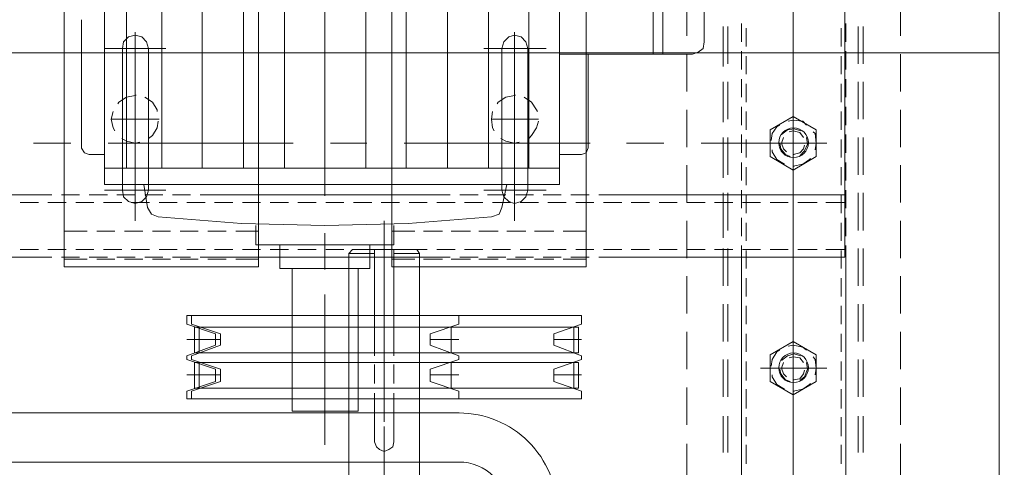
# Model space of a CAD drawing. Header units: millimetres. Extents: x -1435 to 74790, y -2508 to 13830.
# Tile 49 of 95: x 15131 to 15432, y 5493 to 5630. Entities that reach past the tile are written whole.
import ezdxf
from ezdxf.enums import TextEntityAlignment as Align

# ---------------------------------------------------------------- set-up
doc = ezdxf.new("R2010")
doc.units = ezdxf.units.MM
for name, color, linetype, lineweight, true_color in [('A-CEILING-01', 7, 'Continuous', 5, 0xd56ca8), ('A-CEILING-05', 7, 'Continuous', 5, 0x139b48), ('M-MEP-ELLG-LIGHT', 5, 'Continuous', 15, 0x0000ff)]:
    doc.layers.add(name, color=color, linetype=linetype, lineweight=lineweight, true_color=true_color)
doc.layers.add('A-LIGHT', color=1, linetype='Continuous', lineweight=5)
doc.layers.add('ACMV-EQP-CHW', color=30, linetype='Continuous', true_color=0xff7f00)
doc.layers.add('RCP LAYOUT', color=9, linetype='Continuous', true_color=0x808080)
doc.styles.get("Standard").update_dxf_attribs({"font": 'arial.ttf'})

# ---------------------------------------------------------------- blocks, each defined once
blk = doc.blocks.new('LIGHT-600X600MM')
at = {"color": 0}
blk.add_line((300, 0), (-300, 0), dxfattribs=at)
blk.add_lwpolyline([(-300, 300), (-300, -300), (300, -300), (300, 300)], close=True, dxfattribs=at)
for points in [[(-165, -160), (-165, -140, -0.414214), (-135, -110), (135, -110, -0.414214), (165, -140), (165, -160, -0.414214), (135, -190), (-135, -190, -0.414214)], [(-150, -160), (-150, -140, -0.414214), (-135, -125), (135, -125, -0.414214), (150, -140), (150, -160, -0.414214), (135, -175), (-135, -175, -0.414214)]]:
    blk.add_lwpolyline(points, format="xyb", close=True, dxfattribs=at)
blk.add_attdef('E', text='', height=100).set_placement((400, 250), align=Align.MIDDLE_CENTER)
blk = doc.blocks.new('A$C98a85b24')
at = {"layer": 'M-MEP-ELLG-LIGHT', "color": 8, "true_color": 0x808080}
blk.add_blockref('LIGHT-600X600MM', (10939.99, 5619.99), dxfattribs=at)
blk = doc.blocks.new('A$C256bf26b')
at = {"layer": 'A-CEILING-01', "true_color": 0x808080}
h = blk.add_hatch(dxfattribs=at)
h.set_pattern_fill('ANSI37', color=8, scale=2000)
h.set_pattern_definition([(45, (0, 0), (-176.7767, 176.7767), []), (135, (0, 0), (-176.7767, -176.7767), [])])
edge = h.paths.add_edge_path()
edge.add_line((17350, 13380), (12020, 13380))
edge.add_line((12020, 13380), (12020, 13280))
edge.add_line((12020, 13280), (11820, 13280))
edge.add_line((11820, 13280), (11820, 13380))
edge.add_line((11820, 13380), (6090, 13380))
edge.add_line((6090, 13380), (6090, 13280))
edge.add_line((6090, 13280), (5890, 13280))
edge.add_line((5890, 13280), (5890, 13380))
edge.add_line((5890, 13380), (350, 13380))
edge.add_line((350, 13380), (200, 13380))
edge.add_line((200, 13380), (200, 4520))
edge.add_line((200, 4520), (650, 4520))
edge.add_line((650, 4520), (650, 4220))
edge.add_line((650, 4220), (200, 4220))
edge.add_line((200, 4220), (200, 3270))
edge.add_line((200, 3270), (3945, 3270))
edge.add_line((3945, 3270), (3945, 3920))
edge.add_line((3945, 3920), (6135, 3920))
edge.add_line((6135, 3920), (6135, 3270))
edge.add_line((6135, 3270), (9805, 3270))
edge.add_line((9805, 3270), (9805, 3070))
edge.add_line((9805, 3070), (10125.7, 3070))
edge.add_line((10125.7, 3070), (10125.7, 3423))
edge.add_line((10125.7, 3423), (11242.06, 4539.36))
edge.add_line((11242.06, 4539.36), (10770.13, 5011.3))
edge.add_line((10770.13, 5011.3), (11904.42, 6145.58))
edge.add_line((11904.42, 6145.58), (14298.83, 8540))
edge.add_line((14298.83, 8540), (14450, 8540))
edge.add_line((14450, 8540), (14450, 9620))
edge.add_line((14450, 9620), (14450, 12330))
edge.add_arc((15200, 12330), 750, 90, 180, ccw=False)
edge.add_line((15200, 13080), (17350, 13080))
edge.add_line((17350, 13080), (17350, 13380))
h.paths.add_polyline_path([(5890.13, 11294.23), (6090.12, 11294.23), (6090.12, 11094.22), (5890.13, 11094.22)], flags=16)
h.paths.add_polyline_path([(5890.13, 9330), (6090.12, 9330), (6090.12, 9129.99), (5890.13, 9129.99)], flags=16)
h.paths.add_polyline_path([(5890, 8418.41), (6090, 8418.41), (6090, 8218.41), (5890, 8218.41)], flags=16)
h.paths.add_polyline_path([(5890, 6030), (6090, 6030), (6090, 5829.99), (5890, 5829.99)], flags=16)
h.paths.add_polyline_path([(11820, 8418.41), (12020, 8418.41), (12020, 8218.41), (11820, 8218.41)], flags=16)
h.paths.add_polyline_path([(11820, 9330), (12020, 9330), (12020, 9129.99), (11820, 9129.99)], flags=16)
h.paths.add_polyline_path([(11820.13, 11294.23), (12020.12, 11294.23), (12020.12, 11094.22), (11820.13, 11094.22)], flags=16)
at = {"layer": 'A-CEILING-05', "color": 8, "linetype": 'Continuous', "true_color": 0x808080}
blk.add_line((15430, 3520), (15430, 9520), dxfattribs=at)
at = {"layer": 'A-LIGHT', "color": 8, "true_color": 0x808080}
blk.add_blockref('A$C98a85b24', (4190, 0), dxfattribs=at)
blk = doc.blocks.new('AHU-7.5TR-CARRIER')
at = {"layer": 'ACMV-EQP-CHW', "lineweight": 15}
for points in [[(-427.26, -278.2), (-438.66, -278.2)], [(-410.28, -278.2), (-421.7, -278.2)], [(-393.32, -278.2), (-404.73, -278.2)], [(-376.35, -278.2), (-387.76, -278.2)], [(-359.38, -278.2), (-370.79, -278.2)], [(-342.41, -278.2), (-353.82, -278.2)], [(-325.45, -278.2), (-336.86, -278.2)], [(-308.49, -278.2), (-319.9, -278.2)], [(-291.52, -278.2), (-302.64, -278.2)], [(-418.77, -289.61), (-430.18, -289.61)], [(-418.77, -291.07), (-430.18, -291.07)], [(-401.8, -289.61), (-413.21, -289.61)], [(-401.8, -291.07), (-413.21, -291.07)], [(-384.84, -289.61), (-396.25, -289.61)], [(-384.84, -291.07), (-396.25, -291.07)], [(-367.86, -289.61), (-379.28, -289.61)], [(-367.86, -291.07), (-379.28, -291.07)], [(-350.9, -289.61), (-362.3, -289.61)], [(-350.9, -291.07), (-362.3, -291.07)], [(-333.93, -289.61), (-345.34, -289.61)], [(-333.93, -291.07), (-345.34, -291.07)], [(-316.96, -289.61), (-328.37, -289.61)], [(-316.96, -291.07), (-328.37, -291.07)], [(-300, -289.61), (-311.12, -289.61)], [(-300, -291.07), (-311.12, -291.07)], [(-359.68, -370.35), (-359.68, -363.33), (-359.68, -295.16), (-530.81, -295.16)], [(-425.5, -294.88), (-431.06, -294.88)], [(-424.03, -296.34), (-429.59, -296.34)], [(-417.02, -294.88), (-422.58, -294.88)], [(-415.55, -296.34), (-421.11, -296.34)], [(-408.53, -294.88), (-414.09, -294.88)], [(-407.07, -296.34), (-412.63, -296.34)], [(-400.05, -294.88), (-405.61, -294.88)], [(-398.58, -296.34), (-404.14, -296.34)], [(-391.56, -294.88), (-397.12, -294.88)], [(-390.1, -296.34), (-395.66, -296.34)], [(-383.08, -294.88), (-388.64, -294.88)], [(-381.62, -296.34), (-387.18, -296.34)], [(-374.6, -294.88), (-380.16, -294.88)], [(-378.69, -295.17), (-378.69, -363.33)], [(-373.13, -296.34), (-378.69, -296.34)], [(-376.35, -295.17), (-376.35, -301.02)], [(-366.11, -294.88), (-371.68, -294.88)], [(-364.65, -296.34), (-370.2, -296.34)], [(-359.68, -294.88), (-363.19, -294.88)], [(-362.02, -295.17), (-362.02, -301.02)], [(-356.17, -296.34), (-361.72, -296.34)], [(-281.87, -294.88), (-359.68, -294.88)], [(-347.69, -296.34), (-353.24, -296.34)], [(-339.2, -296.34), (-344.76, -296.34)], [(-330.72, -296.34), (-336.28, -296.34)], [(-321.94, -296.34), (-327.79, -296.34)], [(-313.46, -296.34), (-319.31, -296.34)], [(-304.96, -296.34), (-310.82, -296.34)], [(-296.49, -296.34), (-302.34, -296.34)], [(-394.48, -300.72), (-394.48, -320.91)], [(-376.35, -303.65), (-376.35, -309.51)], [(-362.02, -303.65), (-362.02, -309.51)], [(-325.75, -300.72), (-325.75, -320.91)], [(-398.58, -303.94), (-402.67, -310.97), (-398.58, -317.98)], [(-398.58, -303.94), (-390.39, -303.94)], [(-392.44, -304.24), (-394.49, -303.95), (-397.42, -304.24), (-398, -304.82)], [(-390.68, -308.92), (-392.15, -307.45), (-394.2, -306.57), (-396.24, -306.87)], [(-394.48, -339.05), (-394.48, -304.82)], [(-390.39, -317.98), (-386.3, -310.97), (-390.39, -303.94)], [(-387.47, -310.67), (-387.47, -310.97), (-388.05, -308.04), (-389.52, -305.99), (-389.81, -305.69)], [(-329.84, -303.94), (-333.93, -310.97), (-329.84, -317.98)], [(-329.84, -303.94), (-321.65, -303.94)], [(-323.7, -304.24), (-325.75, -303.95), (-328.37, -304.24), (-329.25, -304.82)], [(-321.94, -308.92), (-323.11, -307.45), (-325.45, -306.57), (-327.5, -306.87)], [(-321.65, -317.98), (-317.56, -310.97), (-321.65, -303.94)], [(-318.72, -310.67), (-318.72, -310.97), (-319.31, -308.04), (-320.77, -305.99), (-321.06, -305.69)], [(-400.05, -306.87), (-401.22, -308.04), (-401.51, -310.97), (-401.22, -312.43)], [(-398.29, -308.62), (-398.87, -310.67), (-398.58, -312.72), (-397.12, -314.48)], [(-396.25, -307.75), (-397.71, -308.92), (-398.29, -310.97), (-398, -312.14)], [(-390.99, -310.67), (-390.99, -310.97), (-391.56, -308.92), (-392.73, -307.75), (-393.9, -307.45)], [(-331.3, -306.87), (-332.18, -308.04), (-332.76, -310.97), (-332.47, -312.43)], [(-329.54, -308.62), (-330.13, -310.67), (-329.54, -312.72), (-328.08, -314.48)], [(-327.5, -307.75), (-328.96, -308.92), (-329.25, -310.97), (-328.96, -312.14)], [(-322.23, -310.67), (-322.23, -310.97), (-322.53, -308.92), (-323.98, -307.75), (-325.16, -307.45)], [(-418.77, -310.97), (-475.52, -310.97)], [(-388.64, -310.97), (-428.43, -310.97)], [(-364.36, -310.97), (-420.82, -310.97)], [(-396.25, -310.97), (-407.36, -310.97)], [(-394.48, -315.06), (-392.74, -314.76), (-390.99, -313.3), (-390.39, -311.84)], [(-328.37, -310.97), (-384.84, -310.97)], [(-376.35, -312.43), (-376.35, -317.99)], [(-362.02, -312.43), (-362.02, -317.99)], [(-341.55, -310.97), (-352.94, -310.97)], [(-273.68, -310.97), (-330.43, -310.97)], [(-325.45, -315.06), (-323.98, -314.76), (-322.23, -313.3), (-321.65, -311.84)], [(-305.56, -310.97), (-316.96, -310.97)], [(-400.05, -315.06), (-399.46, -315.94), (-397.42, -317.4), (-395.36, -317.69)], [(-396.25, -313.89), (-394.49, -314.48), (-392.73, -313.89), (-391.85, -313.01)], [(-392.44, -317.4), (-391.85, -317.4), (-389.51, -315.94), (-388.05, -313.59)], [(-331.3, -315.06), (-330.72, -315.94), (-328.37, -317.4), (-326.32, -317.69)], [(-327.5, -313.89), (-325.75, -314.48), (-323.98, -313.89), (-323.11, -313.01)], [(-323.7, -317.4), (-323.11, -317.4), (-320.77, -315.94), (-319.31, -313.59)], [(-398.58, -317.98), (-390.39, -317.98)], [(-329.84, -317.98), (-321.65, -317.98)], [(-376.35, -320.91), (-376.35, -326.47)], [(-362.02, -320.91), (-362.02, -326.47)], [(-431.06, -326.77), (-425.5, -326.77)], [(-429.59, -325.29), (-424.04, -325.29)], [(-422.58, -326.77), (-417.02, -326.77)], [(-421.11, -325.29), (-415.56, -325.29)], [(-414.09, -326.77), (-408.53, -326.77)], [(-412.63, -325.29), (-407.07, -325.29)], [(-405.61, -326.77), (-400.05, -326.77)], [(-404.14, -325.29), (-398.58, -325.29)], [(-397.12, -326.77), (-391.56, -326.77)], [(-395.66, -325.29), (-390.1, -325.29)], [(-388.64, -326.77), (-383.08, -326.77)], [(-387.18, -325.29), (-381.62, -325.29)], [(-380.16, -326.77), (-374.6, -326.77)], [(-378.69, -325.29), (-373.13, -325.29)], [(-371.68, -326.77), (-366.11, -326.77)], [(-370.2, -325.29), (-364.65, -325.29)], [(-363.19, -326.77), (-284.79, -326.77)], [(-361.72, -325.29), (-356.17, -325.29)], [(-353.24, -325.29), (-347.68, -325.29)], [(-344.76, -325.29), (-339.2, -325.29)], [(-336.27, -325.29), (-330.72, -325.29)], [(-327.79, -325.29), (-321.94, -325.29)], [(-319.31, -325.29), (-313.45, -325.29)], [(-310.82, -325.29), (-304.96, -325.29)], [(-302.34, -325.29), (-296.49, -325.29)], [(-376.35, -329.39), (-376.35, -334.95)], [(-362.02, -329.39), (-362.02, -334.95)], [(-418.77, -330.86), (-430.18, -330.86)], [(-418.77, -332.32), (-430.18, -332.32)], [(-417.88, -332.32), (-429.3, -332.32)], [(-401.8, -330.86), (-413.21, -330.86)], [(-401.8, -332.32), (-413.21, -332.32)], [(-400.93, -332.32), (-412.33, -332.32)], [(-384.84, -330.86), (-396.25, -330.86)], [(-384.84, -332.32), (-396.25, -332.32)], [(-383.95, -332.32), (-395.36, -332.32)], [(-367.86, -330.86), (-379.28, -330.86)], [(-367.86, -332.32), (-379.28, -332.32)], [(-365.53, -332.32), (-378.4, -332.32)], [(-350.9, -330.86), (-362.3, -330.86)], [(-350.9, -332.32), (-362.3, -332.32)], [(-333.93, -330.86), (-345.34, -330.86)], [(-333.93, -332.32), (-345.34, -332.32)], [(-316.96, -330.86), (-328.37, -330.86)], [(-316.96, -332.32), (-328.37, -332.32)], [(-300, -330.86), (-311.12, -330.86)], [(-300, -332.32), (-311.12, -332.32)], [(-425.5, -338.17), (-479.62, -338.17)], [(-421.7, -341.68), (-422.28, -339.93), (-423.45, -338.46), (-425.5, -338.17)], [(-376.35, -337.88), (-376.35, -343.43)], [(-362.02, -337.88), (-362.02, -343.43)], [(-421.7, -341.68), (-421.7, -382.34)], [(-427.26, -343.43), (-438.66, -343.43)], [(-410.28, -343.43), (-421.7, -343.43)], [(-393.32, -343.43), (-404.73, -343.43)], [(-376.35, -343.43), (-387.76, -343.43)], [(-359.38, -343.43), (-370.79, -343.43)], [(-342.41, -343.43), (-353.82, -343.43)], [(-325.45, -343.43), (-336.86, -343.43)], [(-308.49, -343.43), (-319.9, -343.43)], [(-291.52, -343.43), (-302.64, -343.43)], [(-376.35, -346.36), (-376.35, -351.92)], [(-362.02, -346.36), (-362.02, -351.92)], [(-421.7, -350.74), (-483.42, -350.74)], [(-394.48, -361.87), (-394.48, -350.46)], [(-421.7, -353.67), (-483.42, -353.67)], [(-376.35, -354.85), (-376.35, -360.4)], [(-362.02, -354.85), (-362.02, -360.4)], [(-378.69, -363.33), (-378.69, -370.35)], [(-376.35, -363.33), (-376.35, -368.89)], [(-362.02, -363.33), (-362.02, -368.89)], [(-376.35, -371.81), (-376.35, -377.38)], [(-362.02, -371.81), (-362.02, -377.38)], [(-533.74, -433.54), (-356.75, -433.54), (-356.75, -374.15), (-533.74, -374.15)], [(-393.02, -373.56), (-421.7, -373.56)], [(-394.48, -429.73), (-394.48, -372.98)], [(-390.99, -375.62), (-391.56, -374.15), (-393.03, -373.56)], [(-390.99, -375.61), (-390.99, -382.34)], [(-378.69, -373.27), (-378.69, -378.83)], [(-367.58, -374.15), (-367.58, -381.17)], [(-359.68, -373.27), (-359.68, -378.83)], [(-359.09, -374.15), (-359.09, -381.17)], [(-318.72, -375.62), (-321.65, -384.1), (-325.45, -384.1), (-328.37, -375.62), (-329.54, -375.62), (-332.76, -384.1), (-336.27, -384.1), (-339.2, -375.62), (-341.83, -375.62), (-341.83, -496.14), (-339.2, -496.14), (-336.27, -487.37), (-332.76, -487.37), (-329.54, -496.14), (-328.37, -496.14), (-325.45, -487.37), (-321.65, -487.37), (-318.72, -496.14)], [(-334.52, -375.62), (-334.52, -384.1)], [(-323.7, -375.62), (-323.7, -384.1)], [(-316.38, -375.62), (-316.38, -496.14), (-318.72, -496.14)], [(-318.72, -375.62), (-316.38, -375.62)], [(-330.43, -376.49), (-330.43, -493.8), (-338.32, -493.8), (-338.32, -376.49)], [(-338.32, -376.49), (-330.43, -376.49)], [(-338.32, -377.95), (-330.43, -377.95)], [(-327.5, -376.49), (-327.5, -493.8), (-319.6, -493.8), (-319.6, -376.49)], [(-327.5, -376.49), (-319.6, -376.49)], [(-327.5, -377.95), (-319.6, -377.95)], [(-378.69, -381.76), (-378.69, -387.32)], [(-376.35, -380.29), (-376.35, -385.86)], [(-362.02, -380.29), (-362.02, -385.86)], [(-359.68, -381.76), (-359.68, -387.32)], [(-381.91, -382.34), (-519.99, -382.34)], [(-386.87, -382.34), (-386.87, -521.3)], [(-381.91, -382.34), (-381.91, -521.3)], [(-367.58, -384.1), (-367.58, -389.95)], [(-359.09, -384.1), (-359.09, -389.95)], [(-423.45, -405.45), (-423.45, -386.44)], [(-380.15, -405.45), (-380.15, -386.44)], [(-404.14, -389.07), (-404.73, -389.36), (-407.07, -390.82), (-408.53, -393.16)], [(-401.8, -388.78), (-401.8, -403.11)], [(-395.95, -391.7), (-396.82, -390.82), (-399.16, -389.36), (-401.22, -388.78)], [(-378.69, -390.24), (-378.69, -395.8)], [(-376.35, -388.78), (-376.35, -394.33)], [(-362.02, -388.78), (-362.02, -394.33)], [(-359.68, -390.24), (-359.68, -395.8)], [(-386.87, -391.7), (-519.99, -391.7)], [(-423.45, -391.99), (-425.51, -392.58), (-426.97, -394.05), (-427.54, -396.09), (-426.97, -397.84), (-425.51, -399.31), (-423.45, -399.9)], [(-380.16, -391.99), (-423.45, -391.99)], [(-380.15, -399.9), (-378.1, -399.31), (-376.64, -397.84), (-376.06, -396.09), (-376.64, -394.05), (-378.1, -392.58), (-380.15, -392)], [(-367.58, -392.58), (-367.58, -398.43)], [(-359.09, -392.58), (-359.09, -398.43)], [(-370.79, -396.09), (-428.43, -396.09)], [(-409.12, -396.09), (-409.12, -395.8)], [(-394.48, -396.09), (-409.11, -396.09), (-408.53, -398.72), (-407.07, -401.06), (-406.48, -401.36)], [(-395.95, -400.19), (-395.07, -398.72), (-394.48, -396.09), (-394.78, -394.63)], [(-380.16, -399.9), (-423.45, -399.9)], [(-381.91, -398.43), (-374.89, -399.9)], [(-378.69, -398.72), (-378.69, -404.29)], [(-376.35, -397.26), (-376.35, -402.82)], [(-371.96, -403.11), (-372.84, -400.77), (-374.89, -399.9)], [(-362.02, -397.26), (-362.02, -402.82)], [(-359.68, -398.72), (-359.68, -404.29)], [(-404.14, -402.82), (-401.8, -403.11), (-399.16, -402.82), (-398.29, -402.24)], [(-367.58, -401.07), (-367.58, -406.92)], [(-359.09, -401.07), (-359.09, -406.92)], [(-386.87, -403.98), (-519.99, -403.98)], [(-376.35, -405.75), (-376.35, -411.31)], [(-371.96, -504.91), (-369.92, -479.47), (-369.33, -454.02), (-369.92, -428.57), (-371.96, -403.11)], [(-362.02, -405.75), (-362.02, -411.31)], [(-378.69, -407.21), (-378.69, -412.77)], [(-359.68, -407.21), (-359.68, -412.77)], [(-367.58, -409.55), (-367.58, -415.4)], [(-359.09, -409.55), (-359.09, -415.4)], [(-376.35, -414.23), (-376.35, -419.78)], [(-362.02, -414.23), (-362.02, -419.78)], [(-318.72, -413.06), (-321.65, -421.84), (-325.45, -421.84), (-328.37, -413.06), (-329.54, -413.06), (-332.76, -421.84), (-336.27, -421.84), (-339.2, -413.06), (-341.83, -413.06), (-341.83, -494.68), (-339.2, -494.68), (-336.27, -485.9), (-332.76, -485.9), (-329.54, -494.68), (-328.37, -494.68), (-325.45, -485.9), (-321.65, -485.9), (-318.72, -494.68)], [(-334.52, -413.06), (-334.52, -421.84)], [(-323.7, -413.06), (-323.7, -421.84)], [(-316.38, -413.06), (-316.38, -494.68), (-318.72, -494.68)], [(-318.72, -413.06), (-316.38, -413.06)], [(-386.87, -416.57), (-519.99, -416.57)], [(-378.69, -415.69), (-378.69, -422.71)], [(-359.68, -415.69), (-359.68, -422.71)], [(-338.32, -415.4), (-330.43, -415.4)], [(-327.5, -415.4), (-319.6, -415.4)], [(-367.58, -418.03), (-367.58, -423.88)], [(-359.09, -418.03), (-359.09, -423.88)], [(-378.69, -422.71), (-378.69, -485.02), (-378.69, -492.04)], [(-376.35, -422.71), (-376.35, -428.28)], [(-362.02, -422.71), (-362.02, -428.28)], [(-359.68, -422.71), (-359.68, -485.02)], [(-367.58, -426.51), (-367.58, -433.54)], [(-362.02, -425.93), (-360.84, -425.06), (-360.84, -432.95)], [(-362.02, -445.53), (-362.02, -425.93)], [(-311.12, -425.05), (-336.57, -425.05), (-360.84, -425.05)], [(-359.09, -426.51), (-359.09, -433.54)], [(-284.79, -425.05), (-311.12, -425.05)], [(-386.87, -429.15), (-519.99, -429.15)], [(-376.35, -431.2), (-376.35, -436.76)], [(-369.33, -432.95), (-363.48, -432.95), (-363.48, -475.08), (-369.33, -475.08)], [(-362.02, -431.2), (-362.02, -436.76)], [(-336.57, -432.95), (-362.02, -432.95)], [(-329.54, -432.95), (-336.57, -432.95)], [(-321.06, -432.95), (-326.91, -432.95)], [(-311.12, -432.95), (-318.14, -432.95)], [(-311.11, -432.95), (-303.22, -432.95), (-301.75, -433.24), (-300.88, -434.42), (-300.29, -435.88), (-300.88, -437.34), (-301.75, -438.21), (-303.22, -438.81), (-311.11, -438.81)], [(-319.31, -435.87), (-370.79, -435.87)], [(-349.15, -435.87), (-309.37, -435.87)], [(-296.49, -435.87), (-307.9, -435.87)], [(-306.43, -435.88), (-234.18, -435.88)], [(-360.84, -438.81), (-360.84, -446.7), (-362.02, -445.53)], [(-336.57, -438.81), (-362.02, -438.81)], [(-329.54, -438.81), (-336.57, -438.81)], [(-321.06, -438.81), (-326.91, -438.81)], [(-311.12, -438.81), (-318.14, -438.81)], [(-386.87, -441.43), (-519.99, -441.43)], [(-394.48, -452.26), (-394.48, -441.14)], [(-376.35, -439.68), (-376.35, -445.23)], [(-363.48, -440.27), (-356.17, -440.27), (-356.17, -467.76), (-363.48, -467.76)], [(-362.02, -439.68), (-362.02, -445.23)], [(-356.17, -443.78), (-312.59, -443.78), (-312.59, -463.96)], [(-311.12, -446.7), (-336.57, -446.7), (-360.84, -446.7)], [(-284.79, -446.7), (-311.12, -446.7)], [(-376.35, -448.16), (-376.35, -453.72)], [(-362.02, -448.16), (-362.02, -453.72)], [(-386.87, -454.02), (-519.99, -454.02)], [(-378.4, -454.02), (-435.15, -454.02)], [(-355.87, -454.02), (-366.99, -454.02)], [(-348.27, -454.02), (-308.78, -454.02)], [(-302.34, -454.02), (-344.47, -454.02)], [(-376.35, -456.65), (-376.35, -462.2)], [(-362.02, -456.65), (-362.02, -462.2)], [(-394.48, -520.13), (-394.48, -463.66)], [(-376.35, -465.13), (-376.35, -470.68)], [(-362.02, -465.13), (-362.02, -470.68)], [(-312.58, -463.96), (-356.17, -463.96)], [(-386.87, -466.3), (-519.99, -466.3)], [(-533.74, -474.2), (-356.75, -474.2), (-356.75, -533.58), (-533.74, -533.58)], [(-376.35, -473.61), (-376.35, -479.17)], [(-367.58, -481.22), (-367.58, -474.2)], [(-362.02, -473.61), (-362.02, -479.17)], [(-359.09, -481.22), (-359.09, -474.2)], [(-386.87, -478.88), (-519.99, -478.88)], [(-376.35, -482.09), (-376.35, -487.65)], [(-367.58, -489.71), (-367.58, -484.14)], [(-362.02, -482.09), (-362.02, -487.65)], [(-359.09, -489.71), (-359.09, -484.14)], [(-359.68, -485.02), (-359.68, -492.05)], [(-334.52, -494.68), (-334.52, -485.9)], [(-323.7, -494.68), (-323.7, -485.9)], [(-334.52, -496.14), (-334.52, -487.37)], [(-323.7, -496.14), (-323.7, -487.37)], [(-386.87, -491.46), (-519.99, -491.46)], [(-376.35, -490.58), (-376.35, -496.14)], [(-367.58, -498.18), (-367.58, -492.63)], [(-362.02, -490.58), (-362.02, -496.14)], [(-359.09, -498.18), (-359.09, -492.63)], [(-338.32, -492.34), (-330.43, -492.34)], [(-327.5, -492.34), (-319.6, -492.34)], [(-378.69, -494.97), (-378.69, -500.52)], [(-359.68, -494.97), (-359.68, -500.52)], [(-338.32, -493.8), (-330.43, -493.8)], [(-327.5, -493.8), (-319.6, -493.8)], [(-376.35, -499.07), (-376.35, -504.62)], [(-362.02, -499.07), (-362.02, -504.62)], [(-367.58, -506.67), (-367.58, -501.11)], [(-359.09, -506.67), (-359.09, -501.11)], [(-386.87, -503.74), (-519.99, -503.74)], [(-423.45, -502.57), (-423.45, -521.3)], [(-404.14, -505.21), (-404.73, -505.21), (-407.07, -506.67), (-408.53, -509.01)], [(-401.8, -504.62), (-401.8, -519.25)], [(-395.95, -507.84), (-396.82, -506.67), (-399.16, -505.21), (-401.22, -504.91)], [(-381.91, -509.3), (-374.89, -508.13), (-372.84, -506.97), (-371.96, -504.91)], [(-380.15, -502.57), (-380.15, -521.3)], [(-378.69, -503.45), (-378.69, -509.01)], [(-359.68, -503.46), (-359.68, -509.01)], [(-423.45, -515.74), (-425.51, -515.45), (-426.97, -513.98), (-427.54, -511.93), (-426.97, -509.89), (-425.51, -508.43), (-423.45, -507.84)], [(-380.16, -507.84), (-423.45, -507.84)], [(-380.15, -507.84), (-378.1, -508.43), (-376.64, -509.89), (-376.06, -511.93), (-376.64, -513.98), (-378.1, -515.45), (-380.15, -515.74)], [(-376.35, -507.55), (-376.35, -513.1)], [(-362.02, -507.55), (-362.02, -513.1)], [(-395.95, -516.03), (-395.07, -514.57), (-394.48, -511.93), (-394.78, -510.47)], [(-367.58, -515.15), (-367.58, -509.6)], [(-359.09, -515.15), (-359.09, -509.6)], [(-370.79, -511.93), (-428.43, -511.93)], [(-409.12, -511.93), (-409.12, -511.64)], [(-394.48, -511.93), (-409.11, -511.93), (-408.53, -514.57), (-407.07, -516.91), (-406.48, -517.2)], [(-378.69, -511.93), (-378.69, -517.49)], [(-359.68, -511.93), (-359.68, -517.49)], [(-386.87, -514.57), (-519.99, -514.57)], [(-380.16, -515.74), (-423.45, -515.74)], [(-376.35, -516.03), (-376.35, -521.59)], [(-362.02, -516.03), (-362.02, -521.59)], [(-404.14, -518.66), (-401.8, -519.25), (-399.16, -518.66), (-398.29, -518.08)], [(-367.58, -523.63), (-367.58, -518.08)], [(-359.09, -523.63), (-359.09, -518.08)], [(-381.91, -521.3), (-519.99, -521.3)], [(-390.99, -525.98), (-390.99, -521.3)], [(-378.69, -520.42), (-378.69, -525.98)], [(-359.68, -520.42), (-359.68, -525.98)], [(-393.02, -528.31), (-391.56, -527.44), (-390.99, -525.98)], [(-376.35, -524.51), (-376.35, -530.07)], [(-362.02, -524.51), (-362.02, -530.07)], [(-393.02, -528.31), (-432.23, -528.31)], [(-378.69, -528.9), (-378.69, -534.46)], [(-367.58, -533.58), (-367.58, -526.56)], [(-359.68, -528.9), (-359.68, -534.46)], [(-359.09, -533.58), (-359.09, -526.56)], [(-394.48, -542.95), (-394.48, -531.53)], [(-376.35, -533), (-376.35, -538.56)], [(-362.02, -533), (-362.02, -538.56)], [(-378.69, -537.39), (-378.69, -544.41)], [(-359.68, -537.39), (-359.68, -598.24)], [(-376.35, -541.48), (-376.35, -547.03)], [(-362.02, -541.48), (-362.02, -547.03)], [(-378.69, -544.41), (-378.69, -598.23)]]:
    blk.add_lwpolyline(points, dxfattribs=at)
for centre in [(-394.63, -310.83), (-394.62, -310.82), (-325.88, -310.82)]:
    blk.add_circle(centre, 4.52, dxfattribs=at)

msp = doc.modelspace()

# ---------------------------------------------------------------- block references
at = {"rotation": 269.9999999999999}
msp.add_blockref('AHU-7.5TR-CARRIER', (15678, 5197.91), dxfattribs=at)
at = {"layer": 'RCP LAYOUT'}
msp.add_blockref('A$C256bf26b', (0, 0), dxfattribs=at)

doc.saveas('drawing.dxf')
